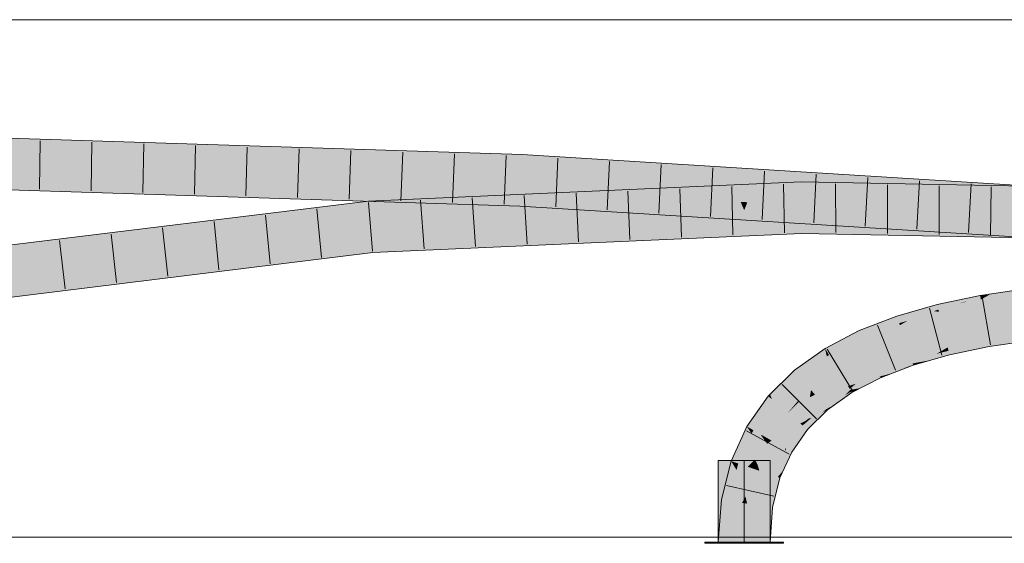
# Model space of a CAD drawing. Extents: x -620 to 300, y 62 to 1112.
# Tile 194 of 256: x 148.29 to 153.05, y 786.59 to 789.12. Entities that reach past the tile are written whole.
import ezdxf
from ezdxf.lldxf.tags import DXFTag

# ---------------------------------------------------------------- set-up
doc = ezdxf.new("R2010")
doc.units = 0
doc.layers.get('0').update_dxf_attribs({"lineweight": 13})
doc.layers.add('E_Detail_Linie_Text_Bem', color=7, linetype='Continuous', lineweight=13)
for name, color, linetype, lineweight, true_color in [('E_Leerrohr 25-A06GA1MY8I', 7, 'Continuous', 9, 0xff8000), ('E_Leerrohr 25-Shading', 7, 'Continuous', 9, 0xff8000), ('E_Leerrohr 32-A06GA1N08I', 7, 'Continuous', 9, 0x00b300), ('E_Leerrohr 32-Shading', 7, 'Continuous', 9, 0x00b300)]:
    doc.layers.add(name, color=color, linetype=linetype, lineweight=lineweight, true_color=true_color)
tags = doc.linetypes.add('STRICHPUNKT2-A06GA1MZ8I', pattern=[12.7, 6.35, -3.175, 0, -3.175]).pattern_tags.tags
tags[10:11] = [DXFTag(74, 4), DXFTag(75, 0), DXFTag(340, '0'), DXFTag(46, 0.0), DXFTag(50, 0.0), DXFTag(44, 0.0), DXFTag(45, 0.0)]
tags[8:9] = [DXFTag(74, 4), DXFTag(75, 0), DXFTag(340, '0'), DXFTag(46, 0.0), DXFTag(50, 0.0), DXFTag(44, 0.0), DXFTag(45, 0.0)]
tags[6:7] = [DXFTag(74, 4), DXFTag(75, 0), DXFTag(340, '0'), DXFTag(46, 0.0), DXFTag(50, 0.0), DXFTag(44, 0.0), DXFTag(45, 0.0)]
tags[4:5] = [DXFTag(74, 4), DXFTag(75, 0), DXFTag(340, '0'), DXFTag(46, 0.0), DXFTag(50, 0.0), DXFTag(44, 0.0), DXFTag(45, 0.0)]

# ---------------------------------------------------------------- blocks, each defined once
blk = doc.blocks.new('Shading-A06GA12F8I', base_point=(239.2473, 760.11))
at = {"layer": 'E_Leerrohr 25-Shading', "color": 34, "true_color": 0xb05800}
for points in [[(153.1536, 787.8088), (153.1528, 787.8155), (152.9338, 787.7831), (152.9337, 787.7835)], [(153.1536, 787.8088), (152.9338, 787.7831), (152.9789, 787.7877)], [(152.9371, 787.7642), (153.1273, 787.7838), (152.9789, 787.7877), (153.154, 787.8057)], [(153.154, 787.8057), (153.1536, 787.8088), (152.9789, 787.7877)], [(152.9371, 787.7642), (152.9339, 787.7823), (152.7259, 787.7404), (152.8984, 787.7761)], [(152.9371, 787.7642), (152.7259, 787.7404), (152.7276, 787.7337)], [(152.8568, 787.7526), (152.7276, 787.7337), (152.7319, 787.7158)], [(152.7346, 787.7048), (152.9371, 787.7642), (152.8274, 787.7439), (152.8716, 787.7547)], [(152.9371, 787.7642), (152.7346, 787.7048), (152.94, 787.7474)], [(152.8716, 787.7547), (152.8568, 787.7526), (152.8274, 787.7439)], [(152.9339, 787.7823), (152.9337, 787.7835), (152.8984, 787.7761)], [(152.9789, 787.7877), (152.9338, 787.7831), (152.9339, 787.7823)], [(152.9371, 787.7642), (152.9789, 787.7877), (152.9339, 787.7823)], [(153.114, 787.7728), (153.1273, 787.7838), (152.94, 787.7474), (152.9371, 787.7642)], [(152.7107, 787.7081), (152.6445, 787.7171), (152.5424, 787.6498), (152.5308, 787.6846)], [(152.7107, 787.7081), (152.5424, 787.6498), (152.5824, 787.6613)], [(152.7346, 787.7048), (152.7107, 787.7081), (152.5824, 787.6613)], [(152.7259, 787.7404), (152.6445, 787.7171), (152.7276, 787.7337)], [(152.7276, 787.7337), (152.6445, 787.7171), (152.7319, 787.7158), (152.7107, 787.7081)], [(152.7107, 787.7081), (152.7346, 787.7048), (152.7319, 787.7158)], [(152.7346, 787.7048), (152.8274, 787.7439), (152.7319, 787.7158)], [(152.5114, 787.6771), (152.3496, 787.6144), (152.3573, 787.5975)], [(152.5308, 787.6846), (152.5114, 787.6771), (152.3647, 787.581), (152.3573, 787.5975)], [(152.5308, 787.6846), (152.3647, 787.581), (152.5424, 787.6498)], [(152.3496, 787.6144), (152.1841, 787.5278), (152.3573, 787.5975), (152.2027, 787.4973)], [(152.2027, 787.4973), (152.2032, 787.4965), (152.3573, 787.5975), (152.3647, 787.581)], [(152.9712, 787.5703), (152.9706, 787.5733), (152.7767, 787.5331)], [(152.7776, 787.5297), (152.9724, 787.5633), (152.7767, 787.5331), (152.9712, 787.5703)], [(152.7795, 787.5217), (152.9742, 787.5532), (152.7776, 787.5297), (152.9724, 787.5633)], [(153.1787, 787.6011), (153.1784, 787.6036), (152.9706, 787.5733)], [(152.9712, 787.5703), (153.1795, 787.5949), (152.9706, 787.5733), (153.1787, 787.6011)], [(152.9724, 787.5633), (153.1808, 787.584), (152.9712, 787.5703), (153.1795, 787.5949)], [(153.1811, 787.5815), (153.1808, 787.584), (152.9742, 787.5532), (152.9724, 787.5633)], [(152.9742, 787.5532), (152.977, 787.5372), (153.1811, 787.5815), (153.1828, 787.5673)], [(152.1841, 787.5278), (152.0363, 787.4227), (152.1927, 787.4891), (152.0598, 787.3946)], [(152.1841, 787.5278), (152.1927, 787.4891), (152.2027, 787.4973)], [(152.7653, 787.5264), (152.7767, 787.5331), (152.5984, 787.4822)], [(152.5997, 787.4784), (152.7413, 787.5125), (152.5984, 787.4822), (152.7653, 787.5264)], [(152.6022, 787.471), (152.7228, 787.5018), (152.5997, 787.4784), (152.7413, 787.5125)], [(152.6919, 787.4708), (152.7854, 787.4976), (152.7228, 787.5018), (152.7808, 787.5166)], [(152.7228, 787.5018), (152.7808, 787.5166), (152.7413, 787.5125), (152.7795, 787.5217)], [(152.7413, 787.5125), (152.7795, 787.5217), (152.7653, 787.5264), (152.7776, 787.5297)], [(152.7776, 787.5297), (152.7767, 787.5331), (152.7653, 787.5264)], [(152.9742, 787.5532), (152.7795, 787.5217), (152.9151, 787.542)], [(152.7795, 787.5217), (152.7808, 787.5166), (152.9151, 787.542)], [(152.7808, 787.5166), (152.7854, 787.4976), (152.9742, 787.5532), (152.977, 787.5372)], [(152.1927, 787.4891), (152.2032, 787.4965), (152.2027, 787.4973)], [(152.5997, 787.4784), (152.5984, 787.4822), (152.4374, 787.4199)], [(152.4393, 787.4156), (152.6022, 787.471), (152.4374, 787.4199), (152.5997, 787.4784)], [(152.6074, 787.4553), (152.6022, 787.471), (152.4434, 787.4067), (152.4393, 787.4156)], [(152.6592, 787.4648), (152.7228, 787.5018), (152.6074, 787.4553), (152.6022, 787.471)], [(152.6097, 787.4484), (152.6479, 787.4583), (152.6074, 787.4553), (152.6592, 787.4648)], [(152.6479, 787.4583), (152.6919, 787.4708), (152.6592, 787.4648)], [(152.6919, 787.4708), (152.7228, 787.5018), (152.6592, 787.4648)], [(151.9269, 787.2822), (151.937, 787.2737), (151.9947, 787.3818), (152.0363, 787.4227)], [(152.0363, 787.4227), (151.937, 787.2737), (152.0598, 787.3946)], [(152.3652, 787.3821), (152.3647, 787.3819), (152.4393, 787.4156), (152.3777, 787.3857)], [(152.4393, 787.4156), (152.4374, 787.4199), (152.3652, 787.3821)], [(152.4393, 787.4156), (152.3777, 787.3857), (152.4434, 787.4067), (152.4313, 787.4012)], [(152.4495, 787.393), (152.6097, 787.4484), (152.4434, 787.4067), (152.6074, 787.4553)], [(152.5829, 787.437), (152.5645, 787.4327), (152.4498, 787.3925), (152.4495, 787.393)], [(152.5829, 787.437), (152.4498, 787.3925), (152.507, 787.4076)], [(152.6097, 787.4484), (152.5645, 787.4327), (152.61, 787.4474), (152.5829, 787.437)], [(152.6097, 787.4484), (152.61, 787.4474), (152.6479, 787.4583)], [(151.9269, 787.2822), (151.9947, 787.3818), (151.9733, 787.3549)], [(151.9691, 787.3482), (151.9833, 787.3705), (151.9761, 787.3634)], [(151.9947, 787.3818), (151.9833, 787.3705), (151.9733, 787.3549)], [(152.3777, 787.3857), (152.2952, 787.3456), (152.4313, 787.4012), (152.3333, 787.3573)], [(152.3647, 787.3819), (152.2952, 787.3456), (152.3777, 787.3857)], [(152.3033, 787.3325), (152.4356, 787.3867), (152.3333, 787.3573), (152.4495, 787.393)], [(152.3063, 787.3275), (152.4356, 787.3867), (152.3033, 787.3325)], [(152.3567, 787.3365), (152.4463, 787.3911), (152.3063, 787.3275), (152.4358, 787.3868)], [(152.3333, 787.3573), (152.4495, 787.393), (152.4434, 787.4067)], [(152.4525, 787.3865), (152.4498, 787.3925), (152.3567, 787.3365), (152.4463, 787.3911)], [(152.4463, 787.3911), (152.4495, 787.393), (152.4358, 787.3868)], [(152.4498, 787.3925), (152.4495, 787.393), (152.4463, 787.3911)], [(152.4498, 787.3925), (152.4525, 787.3865), (152.507, 787.4076)], [(151.9269, 787.2822), (151.9691, 787.3482), (151.9183, 787.3065), (151.9761, 787.3634)], [(152.2978, 787.3414), (152.2952, 787.3456), (152.1731, 787.2589)], [(152.1765, 787.2549), (152.3033, 787.3325), (152.1731, 787.2589), (152.2978, 787.3414)], [(152.3063, 787.3275), (152.3033, 787.3325), (152.1799, 787.2508), (152.1765, 787.2549)], [(152.2796, 787.3015), (152.3063, 787.3275), (152.1832, 787.2468), (152.1799, 787.2508)], [(152.3112, 787.3194), (152.3063, 787.3275), (152.2796, 787.3015)], [(152.3333, 787.3573), (152.2952, 787.3456), (152.2978, 787.3414)], [(152.3033, 787.3325), (152.3333, 787.3573), (152.2978, 787.3414)], [(152.3567, 787.3365), (152.3063, 787.3275), (152.3112, 787.3194)], [(152.3112, 787.3194), (152.3143, 787.3143), (152.3567, 787.3365)], [(151.909, 787.2974), (151.8058, 787.151), (151.9113, 787.2955), (151.8356, 787.134)], [(151.9113, 787.2955), (151.8356, 787.134), (151.895, 787.2142), (151.8376, 787.1328)], [(151.9113, 787.2955), (151.895, 787.2142), (151.9269, 787.2822)], [(151.895, 787.2142), (151.937, 787.2737), (151.9269, 787.2822)], [(151.9183, 787.3065), (151.909, 787.2974), (151.9113, 787.2955)], [(151.9269, 787.2822), (151.9183, 787.3065), (151.9113, 787.2955)], [(152.2358, 787.2587), (152.2796, 787.3015), (152.1926, 787.2357), (152.1832, 787.2468)], [(152.3143, 787.3143), (152.3112, 787.3194), (152.2358, 787.2587), (152.2796, 787.3015)], [(152.1966, 787.2308), (152.1695, 787.2173), (152.0995, 787.1355), (152.0836, 787.149)], [(152.1765, 787.2549), (152.1731, 787.2589), (152.1051, 787.1897), (152.0909, 787.1782)], [(152.1184, 787.1919), (152.1832, 787.2468), (152.1049, 787.1896), (152.1799, 787.2508)], [(152.1799, 787.2508), (152.1765, 787.2549), (152.1051, 787.1897)], [(152.1926, 787.2357), (152.1832, 787.2468), (152.1695, 787.2173), (152.1184, 787.1919)], [(152.1695, 787.2173), (152.1966, 787.2308), (152.1926, 787.2357)], [(152.1926, 787.2357), (152.1966, 787.2308), (152.2358, 787.2587)], [(152.0758, 787.1557), (152.1184, 787.1919), (152.0716, 787.1592), (152.0942, 787.1798)], [(152.0942, 787.1798), (152.0909, 787.1782), (152.0716, 787.1592)], [(152.0836, 787.149), (152.1695, 787.2173), (152.0758, 787.1557), (152.1184, 787.1919)], [(152.1049, 787.1896), (152.0909, 787.1782), (152.0942, 787.1798)], [(152.1184, 787.1919), (152.1049, 787.1896), (152.0942, 787.1798)], [(151.8058, 787.151), (151.73, 786.9839), (151.83, 787.116), (151.7646, 786.972)], [(151.8058, 787.151), (151.83, 787.116), (151.8356, 787.134)], [(151.83, 787.116), (151.8376, 787.1328), (151.8356, 787.134)], [(152.0758, 787.1557), (152.0716, 787.1592), (151.9911, 787.0451)], [(152.0836, 787.149), (152.0758, 787.1557), (151.9958, 787.0424), (151.9911, 787.0451)], [(151.9958, 787.0424), (152.0229, 787.027), (152.0836, 787.149), (152.0995, 787.1355)], [(151.9901, 787.0309), (151.9911, 787.0451), (151.9317, 786.9144)], [(152.0229, 787.027), (151.9958, 787.0424), (151.9833, 786.9399), (151.9901, 787.0309)], [(151.9958, 787.0424), (151.9911, 787.0451), (151.9901, 787.0309)], [(151.9833, 786.9399), (151.9901, 787.0309), (151.9554, 786.9063), (151.9317, 786.9144)], [(151.73, 786.9839), (151.6838, 786.7973), (151.7567, 786.9402), (151.6945, 786.7957)], [(151.6945, 786.7957), (151.72, 786.7917), (151.7567, 786.9402)], [(151.73, 786.9839), (151.7567, 786.9402), (151.7646, 786.972)], [(151.9554, 786.9063), (151.9664, 786.9025), (151.9833, 786.9399)], [(151.895, 786.7656), (151.8946, 786.7644), (151.9664, 786.9025), (151.9308, 786.7587)], [(151.9317, 786.9144), (151.895, 786.7656), (151.9554, 786.9063)], [(151.895, 786.7656), (151.9664, 786.9025), (151.9554, 786.9063)], [(151.6838, 786.7973), (151.6683, 786.5923), (151.6945, 786.7957)], [(151.6683, 786.5923), (151.705, 786.5923), (151.6945, 786.7957), (151.72, 786.7917)], [(151.8817, 786.5923), (151.9183, 786.5923), (151.8946, 786.7644), (151.9308, 786.7587)]]:
    blk.add_solid(points, dxfattribs=at)
at = {"layer": 'E_Leerrohr 25-Shading', "color": 30, "true_color": 0xf57b00}
for points in [[(153.1179, 787.7297), (153.114, 787.7728), (152.9509, 787.6857), (152.94, 787.7474)], [(152.7346, 787.7048), (152.5824, 787.6613), (152.5704, 787.566), (152.5457, 787.6399)], [(152.7536, 787.6275), (152.7346, 787.7048), (152.5704, 787.566)], [(152.94, 787.7474), (152.7346, 787.7048), (152.9509, 787.6857), (152.7536, 787.6275)], [(153.1203, 787.7035), (153.1179, 787.7297), (152.954, 787.6678), (152.9509, 787.6857)], [(152.9553, 787.6604), (153.122, 787.6847), (152.954, 787.6678), (153.1203, 787.7035)], [(152.5824, 787.6613), (152.5424, 787.6498), (152.5457, 787.6399)], [(152.9509, 787.6857), (152.7536, 787.6275), (152.954, 787.6678), (152.7557, 787.619)], [(152.7557, 787.619), (152.9553, 787.6604), (152.954, 787.6678)], [(152.9553, 787.6604), (152.7557, 787.619), (152.9652, 787.6041), (152.7652, 787.5801)], [(153.1656, 787.622), (153.122, 787.6847), (152.9652, 787.6041), (152.9553, 787.6604)], [(152.5424, 787.6498), (152.3647, 787.581), (152.5457, 787.6399), (152.385, 787.5361)], [(152.5457, 787.6399), (152.467, 787.5891), (152.5704, 787.566), (152.4789, 787.5306)], [(152.7557, 787.619), (152.7536, 787.6275), (152.5704, 787.566)], [(152.7557, 787.619), (152.5704, 787.566), (152.7652, 787.5801), (152.5756, 787.5504)], [(153.1784, 787.6036), (153.1656, 787.622), (152.9706, 787.5733), (152.9652, 787.6041)], [(152.3647, 787.581), (152.2032, 787.4965), (152.385, 787.5361), (152.2424, 787.4323)], [(152.4743, 787.5531), (152.467, 787.5891), (152.3962, 787.511), (152.385, 787.5361)], [(152.5704, 787.566), (152.4789, 787.5306), (152.5756, 787.5504)], [(152.5756, 787.5504), (152.5984, 787.4822), (152.7652, 787.5801), (152.7767, 787.5331)], [(152.7652, 787.5801), (152.7767, 787.5331), (152.9652, 787.6041), (152.9706, 787.5733)], [(152.385, 787.5361), (152.2424, 787.4323), (152.3962, 787.511), (152.2492, 787.421)], [(152.2492, 787.421), (152.4011, 787.5004), (152.3962, 787.511)], [(152.4789, 787.5306), (152.4743, 787.5531), (152.4011, 787.5004), (152.3962, 787.511)], [(152.4789, 787.5306), (152.4011, 787.5004), (152.5984, 787.4822), (152.4374, 787.4199)], [(152.4789, 787.5306), (152.5984, 787.4822), (152.5756, 787.5504)], [(152.1927, 787.4891), (152.0598, 787.3946), (152.0875, 787.3615)], [(152.2032, 787.4965), (152.1927, 787.4891), (152.1164, 787.3268), (152.0875, 787.3615)], [(152.2424, 787.4323), (152.2032, 787.4965), (152.1164, 787.3268)], [(152.4011, 787.5004), (152.2492, 787.421), (152.3652, 787.3821), (152.2868, 787.3594)], [(152.4011, 787.5004), (152.3652, 787.3821), (152.4374, 787.4199)], [(152.2492, 787.421), (152.2424, 787.4323), (152.1164, 787.3268)], [(152.2492, 787.421), (152.1164, 787.3268), (152.2868, 787.3594), (152.1355, 787.304)], [(152.0598, 787.3946), (151.937, 787.2737), (152.0875, 787.3615), (151.9929, 787.2261)], [(152.2868, 787.3594), (152.2952, 787.3456), (152.3652, 787.3821)], [(152.0875, 787.3615), (152.0426, 787.2972), (152.1164, 787.3268), (152.0562, 787.2675)], [(152.1106, 787.2925), (152.1164, 787.3268), (152.0562, 787.2675)], [(152.1355, 787.304), (152.1164, 787.3268), (152.1106, 787.2925)], [(152.1355, 787.304), (152.1731, 787.2589), (152.2868, 787.3594), (152.2952, 787.3456)], [(151.937, 787.2737), (151.895, 787.2142), (151.9144, 787.089), (151.8764, 787.1107)], [(151.9929, 787.2261), (151.937, 787.2737), (151.9144, 787.089)], [(152.0532, 787.274), (152.0426, 787.2972), (152.0043, 787.2164), (151.9929, 787.2261)], [(152.0909, 787.1782), (152.1106, 787.2925), (152.0043, 787.2164), (152.0562, 787.2675)], [(152.0562, 787.2675), (152.0532, 787.274), (152.0043, 787.2164)], [(152.1731, 787.2589), (152.1355, 787.304), (152.0909, 787.1782), (152.1106, 787.2925)], [(152.0043, 787.2164), (151.9929, 787.2261), (151.9144, 787.089)], [(151.895, 787.2142), (151.8376, 787.1328), (151.8764, 787.1107)], [(152.0043, 787.2164), (151.9144, 787.089), (152.0643, 787.1654), (151.9254, 787.0826)], [(152.0909, 787.1782), (152.0043, 787.2164), (152.0643, 787.1654)], [(152.0643, 787.1654), (152.0716, 787.1592), (152.0909, 787.1782)], [(151.8455, 786.991), (151.8376, 787.1328), (151.81, 786.9563), (151.83, 787.116)], [(151.8762, 787.1108), (151.8376, 787.1328), (151.8455, 786.991)], [(151.9254, 787.0826), (151.9911, 787.0451), (152.0643, 787.1654), (152.0716, 787.1592)], [(151.83, 787.116), (151.7646, 786.972), (151.81, 786.9563)], [(151.8583, 786.9656), (151.8764, 787.1107), (151.8455, 786.991), (151.8762, 787.1108)], [(151.8759, 787.1068), (151.8597, 786.9764), (151.8956, 787.0797)], [(151.9045, 787.0673), (151.9144, 787.089), (151.8759, 787.1068), (151.8764, 787.1107)], [(151.9157, 787.0755), (151.9144, 787.089), (151.9045, 787.0673)], [(151.9254, 787.0826), (151.9144, 787.089), (151.9157, 787.0755)], [(151.9911, 787.0451), (151.9254, 787.0826), (151.9317, 786.9144), (151.9157, 787.0755)], [(151.8597, 786.9764), (151.8583, 786.9656), (151.8956, 787.0797), (151.9045, 787.0673)], [(151.9317, 786.9144), (151.9157, 787.0755), (151.8583, 786.9656), (151.9045, 787.0673)], [(151.8455, 786.991), (151.81, 786.9563), (151.8345, 786.9479)], [(151.8482, 786.9432), (151.8455, 786.991), (151.8345, 786.9479)], [(151.8583, 786.9656), (151.8455, 786.991), (151.8482, 786.9432)], [(151.7567, 786.9402), (151.72, 786.7917), (151.7833, 786.7818)], [(151.7998, 786.8122), (151.7646, 786.972), (151.7833, 786.7818), (151.7567, 786.9402)], [(151.81, 786.9563), (151.7646, 786.972), (151.7998, 786.8122)], [(151.8345, 786.9479), (151.81, 786.9563), (151.8073, 786.7781), (151.7998, 786.8122)], [(151.8073, 786.778), (151.8482, 786.9432), (151.8073, 786.7781), (151.8345, 786.9479)], [(151.8482, 786.9432), (151.8073, 786.778), (151.895, 786.7656), (151.8946, 786.7644)], [(151.8583, 786.9656), (151.8482, 786.9432), (151.8663, 786.937)], [(151.8482, 786.9432), (151.895, 786.7656), (151.8663, 786.937)], [(151.9317, 786.9144), (151.8583, 786.9656), (151.8663, 786.937)], [(151.895, 786.7656), (151.9317, 786.9144), (151.8663, 786.937)], [(151.7998, 786.8122), (151.7833, 786.7818), (151.7975, 786.7795)], [(151.8073, 786.778), (151.7998, 786.8122), (151.7975, 786.7795)], [(151.72, 786.7917), (151.705, 786.5923), (151.7833, 786.7818), (151.7933, 786.5923)], [(151.7833, 786.7818), (151.7933, 786.5923), (151.7975, 786.7795)], [(151.7933, 786.5923), (151.8073, 786.778), (151.7975, 786.7795)], [(151.7933, 786.5923), (151.8817, 786.5923), (151.8073, 786.778), (151.8946, 786.7644)]]:
    blk.add_solid(points, dxfattribs=at)
at = {"layer": 'E_Leerrohr 25-Shading', "color": 32, "true_color": 0xd96d00}
for points in [[(151.7933, 786.9863), (151.6683, 786.9863), (151.7933, 786.5923), (151.6683, 786.5923)], [(151.9183, 786.9863), (151.7933, 786.9863), (151.9183, 786.5923), (151.7933, 786.5923)], [(151.706, 786.5923), (151.6033, 786.5923), (151.707, 786.5863), (151.6033, 786.5863)], [(151.7933, 786.5863), (151.7933, 786.5923), (151.707, 786.5863), (151.706, 786.5923)], [(151.8258, 786.5923), (151.7933, 786.5923), (151.8258, 786.5863), (151.7933, 786.5863)], [(151.9833, 786.5863), (151.9833, 786.5923), (151.8258, 786.5863), (151.8258, 786.5923)]]:
    blk.add_solid(points, dxfattribs=at)
at = {"layer": 'E_Leerrohr 32-Shading', "color": 96, "true_color": 0x007b00}
for points in [[(147.6605, 788.5623), (147.6604, 788.5257), (150.7202, 788.4655), (150.7185, 788.4289)], [(151.6917, 788.3683), (150.7202, 788.4655), (150.7185, 788.4289)], [(151.6917, 788.3683), (151.6451, 788.3906), (150.7202, 788.4655), (150.8651, 788.4565)], [(151.6451, 788.3906), (151.6033, 788.4105), (150.8651, 788.4565)], [(151.7137, 788.3848), (151.6683, 788.4064), (151.6451, 788.3906), (151.6033, 788.4105)], [(151.6917, 788.3683), (151.7567, 788.3643), (151.6451, 788.3906), (151.7137, 788.3848)], [(151.8649, 788.372), (151.9183, 788.3909), (151.7137, 788.3848), (151.6683, 788.4064)], [(151.83, 788.3597), (151.8649, 788.372), (151.7567, 788.3643), (151.7137, 788.3848)], [(151.8649, 788.372), (151.83, 788.3597), (151.9266, 788.3668), (151.895, 788.3557)], [(151.9183, 788.3909), (151.8649, 788.372), (151.9833, 788.3868), (151.9266, 788.3668)], [(151.9833, 788.3868), (151.895, 788.3557), (152.4263, 788.3592), (152.6376, 788.3094)], [(147.6599, 788.3489), (147.6598, 788.3125), (149.2795, 788.2793)], [(150.7101, 788.2499), (150.7103, 788.2523), (149.2795, 788.2793), (147.6599, 788.3489)], [(151.9183, 788.3267), (151.6683, 788.3156), (151.83, 788.2861), (151.7567, 788.2829)], [(151.83, 788.2861), (151.895, 788.2891), (151.9183, 788.3267), (151.9833, 788.3297)], [(151.895, 788.2891), (152.0687, 788.2968), (151.9833, 788.3297), (152.0682, 788.3334)], [(152.4116, 788.3267), (152.0682, 788.3334), (152.627, 788.2859), (152.0687, 788.2968)], [(153.1916, 788.3115), (152.4116, 788.3267), (153.1899, 788.275), (152.627, 788.2859)], [(152.6376, 788.3094), (153.6211, 788.2481), (152.4263, 788.3592), (153.6234, 788.2847)], [(149.9746, 788.265), (147.6598, 788.3125), (148.8176, 788.2756), (147.6598, 788.3123)], [(150.7099, 788.2442), (148.8176, 788.2756), (149.9636, 788.2394)], [(150.7099, 788.2442), (150.7101, 788.2499), (148.8176, 788.2756), (149.9746, 788.265)], [(151.6917, 788.28), (151.6033, 788.3126), (149.9796, 788.2173), (149.9776, 788.24)], [(151.6917, 788.28), (149.9796, 788.2173), (150.8619, 788.2429)], [(151.7567, 788.2829), (151.6683, 788.3156), (151.6917, 788.28), (151.6033, 788.3126)], [(149.9776, 788.24), (149.136, 788.1367), (149.9796, 788.2173)], [(150.7085, 788.2158), (150.7099, 788.2442), (149.9636, 788.2394)], [(149.9796, 788.2173), (149.9808, 788.2035), (150.8619, 788.2429)], [(150.7085, 788.2158), (151.6033, 788.16), (150.7099, 788.2442), (150.7726, 788.2437)], [(150.7726, 788.2437), (150.7101, 788.2499), (150.7099, 788.2442)], [(150.8618, 788.2429), (150.7103, 788.2523), (150.7101, 788.2499)], [(150.7101, 788.2499), (150.7726, 788.2437), (150.8618, 788.2429), (150.8619, 788.2429)], [(150.7726, 788.2437), (151.6033, 788.16), (150.8619, 788.2429), (151.6917, 788.1912)], [(149.136, 788.1367), (147.641, 787.9531), (149.9808, 788.2035), (147.6458, 787.9167)], [(149.136, 788.1367), (149.9808, 788.2035), (149.9796, 788.2173)], [(151.6683, 788.1559), (151.7567, 788.1871), (151.6033, 788.16), (151.6917, 788.1912)], [(151.83, 788.1826), (151.7567, 788.1871), (151.9183, 788.1404), (151.6683, 788.1559)], [(151.9183, 788.1404), (151.9833, 788.1364), (151.83, 788.1826), (151.895, 788.1785)], [(152.5152, 788.1332), (151.895, 788.1785), (152.3159, 788.1156), (151.9833, 788.1364)], [(152.5596, 788.1371), (151.895, 788.1785), (152.5152, 788.1332)], [(153.6092, 788.0532), (152.5152, 788.1332), (152.6136, 788.0971), (152.3159, 788.1156)], [(153.6103, 788.0717), (152.5596, 788.1371), (153.6092, 788.0532), (152.5152, 788.1332)], [(151.6453, 788.0818), (151.6917, 788.1031), (149.999, 787.9909), (149.9959, 788.0274)], [(151.6453, 788.0818), (149.999, 787.9909), (150.8589, 788.0293)], [(151.6033, 788.0626), (151.6453, 788.0818), (150.8589, 788.0293)], [(151.6033, 788.0626), (151.6683, 788.0654), (151.6453, 788.0818), (151.714, 788.0864)], [(151.714, 788.0864), (151.7567, 788.106), (151.6453, 788.0818), (151.6917, 788.1031)], [(151.9183, 788.0766), (151.8647, 788.0964), (151.6683, 788.0654), (151.714, 788.0864)], [(151.8647, 788.0964), (151.83, 788.1093), (151.714, 788.0864), (151.7567, 788.106)], [(151.83, 788.1093), (151.8647, 788.0964), (151.895, 788.1122), (151.9264, 788.1006)], [(151.8647, 788.0964), (151.9183, 788.0766), (151.9264, 788.1006), (151.9833, 788.0795)], [(152.0712, 788.1201), (151.895, 788.1122), (152.0713, 788.1102), (151.9264, 788.1006)], [(151.9264, 788.1006), (151.9705, 788.0842), (152.0713, 788.1102), (152.0716, 788.0875)], [(151.9705, 788.0842), (151.9833, 788.0795), (152.0716, 788.0875), (152.0717, 788.0834)], [(152.0713, 788.1102), (152.5147, 788.1055), (152.0712, 788.1201)], [(152.5147, 788.1055), (153.1814, 788.0984), (152.0712, 788.1201)], [(152.0716, 788.0875), (152.3367, 788.0838), (152.0713, 788.1102), (152.4645, 788.1001)], [(152.0713, 788.1102), (152.4645, 788.1001), (152.5073, 788.1056)], [(153.1801, 788.0721), (152.0716, 788.0875), (153.1796, 788.0618), (152.0717, 788.0834)], [(152.4645, 788.1001), (152.3367, 788.0838), (153.1807, 788.0817), (153.1802, 788.0721)], [(152.4645, 788.1001), (153.1814, 788.0984), (152.5073, 788.1056)], [(153.1814, 788.0984), (152.4645, 788.1001), (153.1807, 788.0817)], [(152.6136, 788.0971), (153.6081, 788.0351), (153.6092, 788.0532)], [(147.669, 787.7415), (147.6738, 787.7052), (149.9959, 788.0274), (149.999, 787.9909)]]:
    blk.add_solid(points, dxfattribs=at)
at = {"layer": 'E_Leerrohr 32-Shading', "color": 94, "true_color": 0x00ac00}
for points in [[(147.6604, 788.5257), (147.6601, 788.4373), (150.7185, 788.4289), (150.7144, 788.3406)], [(148.3197, 788.4164), (147.6601, 788.4373), (150.7103, 788.2523), (147.6599, 788.3489)], [(150.7144, 788.3406), (148.3197, 788.4164), (150.7103, 788.2523)], [(151.6917, 788.3683), (150.7185, 788.4289), (151.7283, 788.2775), (150.7144, 788.3406)], [(151.7933, 788.2734), (151.7567, 788.3643), (151.7283, 788.2775), (151.6917, 788.3683)], [(151.7105, 788.2355), (151.7283, 788.2775), (150.7103, 788.2523), (150.7144, 788.3406)], [(151.83, 788.3597), (151.7567, 788.3643), (151.7933, 788.2734)], [(151.7933, 788.2734), (151.8583, 788.2693), (151.83, 788.3597), (151.895, 788.3557)], [(151.895, 788.3557), (151.8583, 788.2693), (152.6376, 788.3094), (152.6929, 788.2174)], [(151.6917, 788.28), (149.9808, 788.2035), (151.7283, 788.1932), (149.9883, 788.1154)], [(151.7933, 788.1961), (151.7567, 788.2829), (151.7283, 788.1932), (151.6917, 788.28)], [(151.777, 788.2349), (151.7933, 788.2734), (151.7105, 788.2354), (151.7283, 788.2775)], [(151.809, 788.2346), (151.83, 788.2861), (151.777, 788.2349), (151.7567, 788.2829)], [(151.7933, 788.2734), (151.7567, 788.1871), (151.83, 788.1826)], [(151.83, 788.1826), (151.895, 788.1785), (151.7933, 788.2734), (151.8583, 788.2693)], [(151.83, 788.2861), (151.809, 788.2346), (151.895, 788.2891), (151.8726, 788.234)], [(151.895, 788.2891), (151.8726, 788.234), (152.0687, 788.2968), (152.0696, 788.2323)], [(152.627, 788.2859), (152.0687, 788.2968), (152.6765, 788.2075), (152.0696, 788.2323)], [(152.6765, 788.2075), (153.1899, 788.275), (152.627, 788.2859)], [(152.6376, 788.3094), (152.6929, 788.2174), (153.1904, 788.275), (153.1857, 788.1867)], [(152.6765, 788.2075), (153.1854, 788.1867), (153.1899, 788.275), (153.7333, 788.2363)], [(151.7105, 788.2355), (150.7103, 788.2523), (150.8618, 788.2429)], [(151.6917, 788.1912), (151.7105, 788.2355), (150.8618, 788.2429)], [(151.6917, 788.1912), (151.7567, 788.1871), (151.7105, 788.2354), (151.777, 788.2349)], [(151.7933, 788.1961), (151.809, 788.2346), (151.777, 788.2349)], [(151.809, 788.2346), (151.7933, 788.1961), (151.8726, 788.234), (151.8583, 788.199)], [(151.895, 788.1785), (153.6103, 788.0717), (151.8583, 788.2693), (153.6157, 788.1599)], [(151.8726, 788.234), (151.8583, 788.199), (152.0696, 788.2323), (152.0699, 788.2084)], [(152.0696, 788.2323), (152.0699, 788.2084), (153.1854, 788.1867)], [(147.6458, 787.9167), (147.6574, 787.8291), (149.9808, 788.2035), (149.9883, 788.1154)], [(151.7283, 788.1932), (149.9883, 788.1154), (151.6917, 788.1031), (149.9959, 788.0274)], [(151.7567, 788.106), (151.7933, 788.1961), (151.6917, 788.1031), (151.7283, 788.1932)], [(151.7933, 788.1961), (151.7567, 788.106), (151.83, 788.1093)], [(151.83, 788.1093), (151.895, 788.1122), (151.7933, 788.1961), (151.8583, 788.199)], [(151.895, 788.1122), (152.0712, 788.1201), (151.8583, 788.199), (152.0699, 788.2084)], [(153.1854, 788.1867), (152.0699, 788.2084), (153.1814, 788.0984), (152.0712, 788.1201)], [(149.9883, 788.1154), (149.0517, 788.0004), (149.9959, 788.0274)], [(149.0517, 788.0004), (147.6574, 787.8291), (149.9959, 788.0274), (147.669, 787.7415)]]:
    blk.add_solid(points, dxfattribs=at)
blk = doc.blocks.new('Referenz-A06GA1N28I')
at = {"layer": 'E_Detail_Linie_Text_Bem', "linetype": 'Continuous', "ltscale": 0.13}
for p, q in [((125.4319, 789.1164), (159.5319, 789.1164)), ((159.5319, 786.6164), (131.5319, 786.6164))]:
    blk.add_line(p, q, dxfattribs=at)
at = {"layer": 'E_Leerrohr 25-A06GA1MY8I', "linetype": 'Continuous', "ltscale": 0.13}
for p, q in [((152.9337, 787.7835), (153.1528, 787.8155)), ((152.7259, 787.7404), (152.9337, 787.7835)), ((152.9832, 787.5457), (152.9429, 787.7773)), ((152.5308, 787.6846), (152.7259, 787.7404)), ((152.7487, 787.4948), (152.689, 787.7221)), ((152.3496, 787.6144), (152.5308, 787.6846)), ((152.1841, 787.5278), (152.3496, 787.6144)), ((152.5244, 787.4222), (152.4381, 787.6408)), ((152.977, 787.5373), (153.1828, 787.5673)), ((152.0363, 787.4227), (152.1841, 787.5278)), ((152.3164, 787.3238), (152.195, 787.5251)), ((152.7854, 787.4975), (152.977, 787.5373)), ((152.61, 787.4475), (152.7854, 787.4975)), ((151.909, 787.2974), (152.0363, 787.4227)), ((152.4525, 787.3865), (152.61, 787.4475)), ((152.3143, 787.3143), (152.4525, 787.3865)), ((152.1424, 787.1875), (151.9767, 787.3541)), ((151.8058, 787.151), (151.909, 787.2974)), ((152.1966, 787.2308), (152.3143, 787.3143)), ((152.0995, 787.1355), (152.1966, 787.2308)), ((151.73, 786.9839), (151.8058, 787.151)), ((152.0107, 787.0176), (151.8044, 787.1303)), ((152.0229, 787.027), (152.0995, 787.1355)), ((151.9664, 786.9025), (152.0229, 787.027)), ((151.6683, 786.9863), (151.6683, 786.5923)), ((151.7416, 786.9863), (151.6683, 786.9863)), ((151.6838, 786.7973), (151.73, 786.9839)), ((151.8451, 786.9863), (151.7416, 786.9863)), ((151.9183, 786.9863), (151.8451, 786.9863)), ((151.9183, 786.5923), (151.9183, 786.9863)), ((151.9308, 786.7587), (151.9664, 786.9025)), ((151.9373, 786.8141), (151.708, 786.8657)), ((151.6683, 786.5923), (151.6838, 786.7973)), ((151.9183, 786.5923), (151.9308, 786.7587)), ((151.6033, 786.5923), (151.6033, 786.5863)), ((151.7146, 786.5923), (151.6033, 786.5923)), ((151.7146, 786.5863), (151.6033, 786.5863)), ((151.7416, 786.5923), (151.6683, 786.5923)), ((151.9183, 786.5923), (151.6683, 786.5923)), ((151.872, 786.5923), (151.7146, 786.5923)), ((151.872, 786.5863), (151.7146, 786.5863)), ((151.8451, 786.5923), (151.7416, 786.5923)), ((151.9183, 786.5923), (151.8451, 786.5923)), ((151.9833, 786.5923), (151.872, 786.5923)), ((151.9833, 786.5863), (151.872, 786.5863)), ((151.9833, 786.5863), (151.9833, 786.5923))]:
    blk.add_line(p, q, dxfattribs=at)
at = {"layer": 'E_Leerrohr 25-A06GA1MY8I', "linetype": 'STRICHPUNKT2-A06GA1MZ8I', "lineweight": 5, "ltscale": 0.13}
blk.add_line((151.7933, 786.5923), (151.7933, 786.9863), dxfattribs=at)
at = {"layer": 'E_Leerrohr 32-A06GA1N08I', "linetype": 'Continuous', "ltscale": 0.13}
for p, q in [((147.6605, 788.5623), (150.7202, 788.4655)), ((148.388, 788.2968), (148.3911, 788.5317)), ((148.6374, 788.2888), (148.6414, 788.5238)), ((148.8869, 788.2809), (148.8917, 788.5159)), ((149.1363, 788.273), (149.142, 788.508)), ((149.3858, 788.2651), (149.3923, 788.5)), ((149.6352, 788.2572), (149.6426, 788.4921)), ((149.8847, 788.2493), (149.8929, 788.4842)), ((150.1342, 788.2414), (150.1432, 788.4763)), ((150.3836, 788.2335), (150.3935, 788.4683)), ((150.7202, 788.4655), (153.6234, 788.2847)), ((150.6331, 788.2257), (150.6438, 788.4604)), ((150.8825, 788.2124), (150.8936, 788.4472)), ((151.1318, 788.1969), (151.1433, 788.4316)), ((151.3812, 788.1814), (151.3929, 788.4161)), ((151.6306, 788.1658), (151.6426, 788.4005)), ((151.8799, 788.1503), (151.8923, 788.385)), ((152.1293, 788.1348), (152.1419, 788.3694)), ((149.9776, 788.24), (152.0682, 788.3334)), ((151.9877, 788.0872), (151.9838, 788.3222)), ((152.0682, 788.3334), (153.9901, 788.296)), ((152.2367, 788.0877), (152.2345, 788.3227)), ((152.3787, 788.1192), (152.3916, 788.3539)), ((152.6281, 788.1037), (152.6413, 788.3383)), ((152.8774, 788.0882), (152.8909, 788.3228)), ((147.6598, 788.3123), (150.7085, 788.2158)), ((150.9928, 788.0427), (150.9807, 788.2774)), ((151.2415, 788.0538), (151.2315, 788.2886)), ((151.4902, 788.0649), (151.4822, 788.2998)), ((151.739, 788.0761), (151.733, 788.311)), ((152.4859, 788.0828), (152.4853, 788.3178)), ((152.7351, 788.078), (152.736, 788.313)), ((152.9842, 788.0731), (152.9868, 788.3081)), ((147.641, 787.953), (149.9776, 788.24)), ((149.9978, 787.9983), (149.9777, 788.2324)), ((150.2465, 788.0094), (150.2284, 788.2437)), ((150.4953, 788.0205), (150.4792, 788.255)), ((150.744, 788.0316), (150.73, 788.2662)), ((149.7502, 787.9679), (149.729, 788.2019)), ((150.7085, 788.2158), (153.6081, 788.0351)), ((149.2551, 787.907), (149.2315, 788.1408)), ((149.5027, 787.9374), (149.4803, 788.1714)), ((149.0076, 787.8766), (148.9828, 788.1103)), ((149.999, 787.9909), (152.0717, 788.0834)), ((152.0717, 788.0834), (153.9806, 788.0462)), ((148.5124, 787.8158), (148.4854, 788.0492)), ((148.76, 787.8462), (148.7341, 788.0798)), ((147.6738, 787.7052), (149.999, 787.9909))]:
    blk.add_line(p, q, dxfattribs=at)

msp = doc.modelspace()

# ---------------------------------------------------------------- block references
at = {"color": 8, "lineweight": 25, "ltscale": 0.25, "true_color": 0x808080}
msp.add_blockref('Referenz-A06GA1N28I', (0, 0), dxfattribs=at)
msp.add_blockref('Shading-A06GA12F8I', (239.2473, 760.11))

doc.saveas('drawing.dxf')
